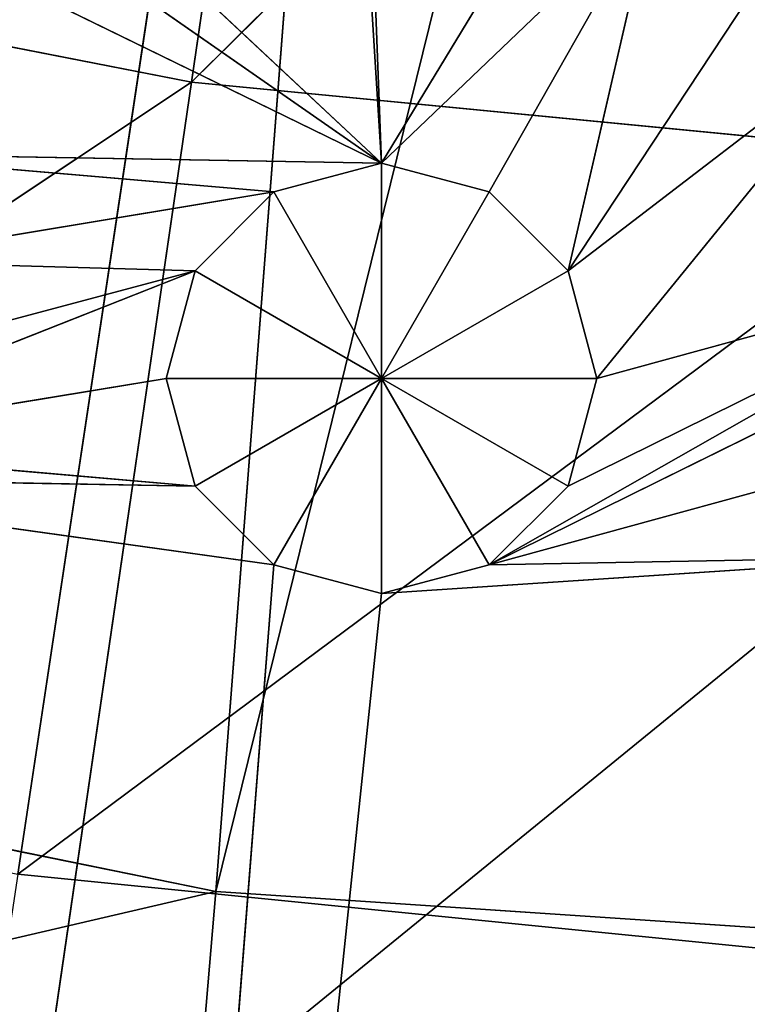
# Model space of a CAD drawing. Extents: x 0 to 49.9, y 0 to 49.9.
# Tile 88 of 190: x 22.5 to 23.4, y 8.3 to 9.6. Entities that reach past the tile are written whole.
import ezdxf

# ---------------------------------------------------------------- set-up
doc = ezdxf.new("R2010")
doc.units = 0
doc.header["$LTSCALE"] = 25.4
doc.layers.get('0').update_dxf_attribs({"color": 13, "linetype": 'CONTINUOUS'})

# ---------------------------------------------------------------- blocks, each defined once
blk = doc.blocks.new('REFLECTOR-LED-GU10-8348-83')
at = {"color": 7}
for p, q in [((20.373, 52.7165, 41.9783), (22.7208, 52.7165, 41.431)), ((20.373, 52.7165, 41.9783), (22.7208, 52.7165, 41.431)), ((22.7208, 52.7165, 41.431), (20.5424, 52.7165, 40.9882)), ((20.5424, 52.7165, 40.9882), (22.7208, 52.433, 41.431)), ((20.5424, 52.7165, 40.9882), (22.7208, 52.433, 41.431)), ((22.7208, 52.7165, 41.431), (20.5424, 52.7165, 40.9882)), ((22.6362, 52.7165, 42.4285), (22.7208, 52.7165, 41.431)), ((22.6362, 52.7165, 42.4285), (22.7208, 52.7165, 41.431)), ((24.9387, 52.7165, 41.5794), (22.7208, 52.7165, 41.431)), ((22.7208, 52.7165, 41.431), (22.7208, 52.433, 41.431)), ((22.7208, 52.7165, 41.431), (22.7208, 52.433, 41.431)), ((22.7208, 52.7165, 41.431), (24.9387, 52.433, 41.5794)), ((22.7208, 52.7165, 41.431), (24.9387, 52.433, 41.5794)), ((24.9387, 52.7165, 41.5794), (22.7208, 52.7165, 41.431)), ((22.7208, 52.433, 41.431), (20.5424, 52.433, 40.9882)), ((22.7208, 52.433, 41.431), (20.5424, 52.433, 40.9882)), ((24.9387, 52.433, 41.5794), (22.7208, 52.433, 41.431)), ((23.429, 52.433, 32.2852), (22.7208, 52.433, 41.431)), ((22.7208, 52.433, 41.431), (24.9387, 52.433, 32.4387)), ((23.429, 52.433, 32.2852), (22.7208, 52.433, 41.431)), ((24.9387, 52.433, 41.5794), (22.7208, 52.433, 41.431)), ((22.7208, 52.433, 41.431), (24.9387, 52.433, 32.4387)), ((22.693, 51.3838, 40.8898), (22.6545, 51.8838, 40.7461)), ((22.6545, 51.8838, 40.7461), (22.693, 51.8838, 40.8898)), ((22.693, 51.3838, 40.8898), (22.6545, 51.8838, 40.7461)), ((22.6545, 51.3838, 40.7461), (22.6545, 51.8838, 40.7461)), ((22.6545, 51.3838, 40.7461), (22.6545, 51.8838, 40.7461)), ((22.6545, 51.3838, 40.7461), (22.693, 51.8838, 40.6024)), ((22.693, 51.8838, 40.6024), (22.6545, 51.8838, 40.7461)), ((22.6545, 51.3838, 40.7461), (22.693, 51.8838, 40.6024)), ((22.6545, 51.8838, 40.7461), (22.693, 51.8838, 40.8898)), ((22.6545, 51.8838, 40.7461), (22.9418, 51.8838, 40.7461)), ((22.6545, 51.8838, 40.7461), (22.9418, 51.8838, 40.7461)), ((22.693, 51.8838, 40.6024), (22.6545, 51.8838, 40.7461)), ((22.7981, 51.3838, 40.995), (22.693, 51.8838, 40.8898)), ((22.693, 51.8838, 40.8898), (22.7981, 51.8838, 40.995)), ((22.7981, 51.3838, 40.995), (22.693, 51.8838, 40.8898)), ((22.693, 51.3838, 40.8898), (22.693, 51.8838, 40.8898)), ((22.693, 51.3838, 40.8898), (22.693, 51.8838, 40.8898)), ((22.693, 51.3838, 40.6024), (22.693, 51.8838, 40.6024)), ((22.693, 51.3838, 40.6024), (22.693, 51.8838, 40.6024)), ((22.693, 51.3838, 40.6024), (22.7981, 51.8838, 40.4972)), ((22.7981, 51.8838, 40.4972), (22.693, 51.8838, 40.6024)), ((22.693, 51.3838, 40.6024), (22.7981, 51.8838, 40.4972)), ((22.7981, 51.8838, 40.4972), (22.693, 51.8838, 40.6024)), ((22.9418, 51.8838, 40.7461), (22.693, 51.8838, 40.6024)), ((22.693, 51.8838, 40.8898), (22.7981, 51.8838, 40.995)), ((22.693, 51.8838, 40.8898), (22.9418, 51.8838, 40.7461)), ((22.693, 51.8838, 40.8898), (22.9418, 51.8838, 40.7461)), ((22.9418, 51.8838, 40.7461), (22.693, 51.8838, 40.6024)), ((22.9418, 51.3838, 41.0335), (22.7981, 51.8838, 40.995)), ((22.7981, 51.8838, 40.995), (22.9418, 51.8838, 41.0335)), ((22.9418, 51.3838, 41.0335), (22.7981, 51.8838, 40.995)), ((22.7981, 51.3838, 40.995), (22.7981, 51.8838, 40.995)), ((22.7981, 51.3838, 40.995), (22.7981, 51.8838, 40.995)), ((22.7981, 51.3838, 40.4972), (22.7981, 51.8838, 40.4972)), ((22.7981, 51.3838, 40.4972), (22.7981, 51.8838, 40.4972)), ((22.7981, 51.3838, 40.4972), (22.9418, 51.8838, 40.4587)), ((22.9418, 51.8838, 40.4587), (22.7981, 51.8838, 40.4972)), ((22.7981, 51.3838, 40.4972), (22.9418, 51.8838, 40.4587)), ((22.7981, 51.8838, 40.4972), (22.9418, 51.8838, 40.7461)), ((22.7981, 51.8838, 40.4972), (22.9418, 51.8838, 40.7461)), ((22.9418, 51.8838, 40.4587), (22.7981, 51.8838, 40.4972)), ((22.9418, 51.8838, 40.7461), (22.7981, 51.8838, 40.995)), ((22.7981, 51.8838, 40.995), (22.9418, 51.8838, 41.0335)), ((22.9418, 51.8838, 40.7461), (22.7981, 51.8838, 40.995)), ((22.9418, 51.8838, 40.4587), (22.9418, 51.3838, 40.4587)), ((22.9418, 51.3838, 40.4587), (23.0855, 51.8838, 40.4972)), ((23.0855, 51.8838, 40.4972), (22.9418, 51.8838, 40.4587)), ((22.9418, 51.3838, 40.4587), (23.0855, 51.8838, 40.4972)), ((23.0855, 51.3838, 40.995), (22.9418, 51.8838, 41.0335)), ((22.9418, 51.8838, 41.0335), (23.0855, 51.8838, 40.995)), ((23.0855, 51.3838, 40.995), (22.9418, 51.8838, 41.0335)), ((22.9418, 51.3838, 41.0335), (22.9418, 51.8838, 41.0335)), ((22.9418, 51.3838, 41.0335), (22.9418, 51.8838, 41.0335)), ((22.9418, 51.8838, 40.4587), (22.9418, 51.3838, 40.4587)), ((22.9418, 51.8838, 40.4587), (22.9418, 51.8838, 40.7461)), ((22.9418, 51.8838, 40.4587), (22.9418, 51.8838, 40.7461)), ((23.0855, 51.8838, 40.4972), (22.9418, 51.8838, 40.4587)), ((23.0855, 51.8838, 40.4972), (22.9418, 51.8838, 40.7461)), ((23.0855, 51.8838, 40.995), (22.9418, 51.8838, 40.7461)), ((22.9418, 51.8838, 40.7461), (23.1907, 51.8838, 40.8898)), ((23.0855, 51.8838, 40.995), (22.9418, 51.8838, 40.7461)), ((22.9418, 51.8838, 41.0335), (23.0855, 51.8838, 40.995)), ((22.9418, 51.8838, 41.0335), (22.9418, 51.8838, 40.7461)), ((22.9418, 51.8838, 41.0335), (22.9418, 51.8838, 40.7461)), ((23.1907, 51.8838, 40.6024), (22.9418, 51.8838, 40.7461)), ((23.0855, 51.8838, 40.4972), (22.9418, 51.8838, 40.7461)), ((23.1907, 51.8838, 40.6024), (22.9418, 51.8838, 40.7461)), ((23.2292, 51.8838, 40.7461), (22.9418, 51.8838, 40.7461)), ((23.2292, 51.8838, 40.7461), (22.9418, 51.8838, 40.7461)), ((22.9418, 51.8838, 40.7461), (23.1907, 51.8838, 40.8898)), ((23.0855, 51.3838, 40.4972), (23.0855, 51.8838, 40.4972)), ((23.0855, 51.3838, 40.4972), (23.0855, 51.8838, 40.4972)), ((23.0855, 51.3838, 40.4972), (23.1907, 51.8838, 40.6024)), ((23.1907, 51.8838, 40.6024), (23.0855, 51.8838, 40.4972)), ((23.0855, 51.3838, 40.4972), (23.1907, 51.8838, 40.6024)), ((23.1907, 51.3838, 40.8898), (23.0855, 51.8838, 40.995)), ((23.0855, 51.8838, 40.995), (23.1907, 51.8838, 40.8898)), ((23.1907, 51.3838, 40.8898), (23.0855, 51.8838, 40.995)), ((23.0855, 51.3838, 40.995), (23.0855, 51.8838, 40.995)), ((23.0855, 51.3838, 40.995), (23.0855, 51.8838, 40.995)), ((23.0855, 51.8838, 40.995), (23.1907, 51.8838, 40.8898)), ((23.1907, 51.8838, 40.6024), (23.0855, 51.8838, 40.4972)), ((23.1907, 51.3838, 40.6024), (23.1907, 51.8838, 40.6024)), ((23.1907, 51.3838, 40.6024), (23.1907, 51.8838, 40.6024)), ((23.1907, 51.3838, 40.6024), (23.2292, 51.8838, 40.7461)), ((23.2292, 51.8838, 40.7461), (23.1907, 51.8838, 40.6024)), ((23.1907, 51.3838, 40.6024), (23.2292, 51.8838, 40.7461)), ((23.2292, 51.3838, 40.7461), (23.1907, 51.8838, 40.8898)), ((23.1907, 51.8838, 40.8898), (23.2292, 51.8838, 40.7461)), ((23.2292, 51.3838, 40.7461), (23.1907, 51.8838, 40.8898)), ((23.1907, 51.3838, 40.8898), (23.1907, 51.8838, 40.8898)), ((23.1907, 51.3838, 40.8898), (23.1907, 51.8838, 40.8898)), ((23.2292, 51.8838, 40.7461), (23.1907, 51.8838, 40.6024)), ((23.1907, 51.8838, 40.8898), (23.2292, 51.8838, 40.7461)), ((23.2292, 51.3838, 40.7461), (23.2292, 51.8838, 40.7461)), ((23.2292, 51.3838, 40.7461), (23.2292, 51.8838, 40.7461)), ((21.9077, 51.3838, 39.9535), (22.9418, 51.3838, 40.4587)), ((21.9077, 51.3838, 39.9535), (22.9418, 51.3838, 40.4587)), ((22.693, 51.3838, 40.8898), (21.9532, 51.3838, 40.8769)), ((22.7981, 51.3838, 40.995), (21.9532, 51.3838, 40.8769)), ((22.693, 51.3838, 40.8898), (21.9532, 51.3838, 40.8769)), ((22.7981, 51.3838, 40.995), (21.9532, 51.3838, 40.8769)), ((22.9418, 51.3838, 40.4587), (22.0346, 51.3838, 39.8266)), ((22.9418, 51.3838, 40.4587), (22.0346, 51.3838, 39.8266)), ((22.9418, 51.3838, 40.4587), (22.081, 51.3838, 39.6533)), ((22.9418, 51.3838, 40.4587), (22.081, 51.3838, 39.6533)), ((22.693, 51.3838, 40.6024), (22.0969, 51.3838, 40.8384)), ((22.6545, 51.3838, 40.7461), (22.0969, 51.3838, 40.8384)), ((22.693, 51.3838, 40.6024), (22.0969, 51.3838, 40.8384)), ((22.6545, 51.3838, 40.7461), (22.0969, 51.3838, 40.8384)), ((22.693, 51.3838, 40.8898), (22.0969, 51.3838, 40.8384)), ((22.693, 51.3838, 40.8898), (22.0969, 51.3838, 40.8384)), ((22.2021, 51.3838, 40.7332), (22.693, 51.3838, 40.6024)), ((22.2021, 51.3838, 40.7332), (22.693, 51.3838, 40.6024)), ((22.2021, 51.3838, 40.4458), (22.7981, 51.3838, 40.4972)), ((22.2021, 51.3838, 40.4458), (22.7981, 51.3838, 40.4972)), ((22.2021, 51.3838, 40.4458), (22.9418, 51.3838, 40.4587)), ((22.2021, 51.3838, 40.4458), (22.9418, 51.3838, 40.4587)), ((22.2406, 51.3838, 40.5895), (22.693, 51.3838, 40.6024)), ((22.2406, 51.3838, 40.5895), (22.693, 51.3838, 40.6024)), ((22.2406, 51.3838, 40.5895), (22.7981, 51.3838, 40.4972)), ((22.2406, 51.3838, 40.5895), (22.7981, 51.3838, 40.4972)), ((22.3591, 51.3838, 46.5966), (22.9418, 51.3838, 41.0335)), ((22.3591, 51.3838, 46.5966), (22.9418, 51.3838, 41.0335)), ((22.3591, 51.3838, 46.5966), (22.7981, 51.3838, 40.995)), ((22.3591, 51.3838, 46.5966), (22.7981, 51.3838, 40.995)), ((22.693, 51.3838, 40.6024), (22.6545, 51.3838, 40.7461)), ((22.6545, 51.3838, 40.7461), (22.693, 51.3838, 40.8898)), ((22.6545, 51.3838, 40.7461), (22.693, 51.3838, 40.8898)), ((22.693, 51.3838, 40.6024), (22.6545, 51.3838, 40.7461)), ((22.7981, 51.3838, 40.4972), (22.693, 51.3838, 40.6024)), ((22.693, 51.3838, 40.8898), (22.7981, 51.3838, 40.995)), ((22.693, 51.3838, 40.8898), (22.7981, 51.3838, 40.995)), ((22.7981, 51.3838, 40.4972), (22.693, 51.3838, 40.6024)), ((22.9418, 51.3838, 40.4587), (22.7981, 51.3838, 40.4972)), ((22.7981, 51.3838, 40.995), (22.9418, 51.3838, 41.0335)), ((22.7981, 51.3838, 40.995), (22.9418, 51.3838, 41.0335)), ((22.9418, 51.3838, 40.4587), (22.7981, 51.3838, 40.4972)), ((22.9418, 51.3838, 40.4587), (22.845, 51.3838, 38.9064)), ((22.9418, 51.3838, 40.4587), (22.845, 51.3838, 38.9064)), ((22.8891, 51.3838, 39.0711), (22.9418, 51.3838, 40.4587)), ((22.8891, 51.3838, 39.0711), (22.9418, 51.3838, 40.4587)), ((23.2573, 51.3838, 39.9389), (22.9418, 51.3838, 40.4587)), ((23.2573, 51.3838, 39.9389), (22.9418, 51.3838, 40.4587)), ((23.3038, 51.3838, 40.1122), (22.9418, 51.3838, 40.4587)), ((23.3038, 51.3838, 40.1122), (22.9418, 51.3838, 40.4587)), ((23.0855, 51.3838, 40.4972), (22.9418, 51.3838, 40.4587)), ((23.6894, 51.3838, 40.984), (22.9418, 51.3838, 41.0335)), ((22.9418, 51.3838, 41.0335), (23.0855, 51.3838, 40.995)), ((23.6894, 51.3838, 40.984), (22.9418, 51.3838, 41.0335)), ((23.0855, 51.3838, 40.4972), (22.9418, 51.3838, 40.4587)), ((22.9418, 51.3838, 41.0335), (23.0855, 51.3838, 40.995)), ((23.3038, 51.3838, 40.1122), (23.0855, 51.3838, 40.4972)), ((23.3038, 51.3838, 40.1122), (23.0855, 51.3838, 40.4972)), ((23.1907, 51.3838, 40.6024), (23.0855, 51.3838, 40.4972)), ((23.6894, 51.3838, 40.6966), (23.0855, 51.3838, 40.995)), ((23.0855, 51.3838, 40.995), (23.7946, 51.3838, 40.5914)), ((23.0855, 51.3838, 40.995), (23.7946, 51.3838, 40.5914)), ((23.0855, 51.3838, 40.995), (23.1907, 51.3838, 40.8898)), ((23.6509, 51.3838, 40.8403), (23.0855, 51.3838, 40.995)), ((23.6894, 51.3838, 40.6966), (23.0855, 51.3838, 40.995)), ((23.6509, 51.3838, 40.8403), (23.0855, 51.3838, 40.995)), ((23.6894, 51.3838, 40.984), (23.0855, 51.3838, 40.995)), ((23.6894, 51.3838, 40.984), (23.0855, 51.3838, 40.995)), ((23.1907, 51.3838, 40.6024), (23.0855, 51.3838, 40.4972)), ((23.0855, 51.3838, 40.995), (23.1907, 51.3838, 40.8898)), ((23.2292, 51.3838, 40.7461), (23.1907, 51.3838, 40.6024)), ((23.1907, 51.3838, 40.6024), (23.6039, 51.3838, 40.2855)), ((23.1907, 51.3838, 40.6024), (23.6039, 51.3838, 40.2855)), ((23.1907, 51.3838, 40.6024), (23.4306, 51.3838, 40.2391)), ((23.1907, 51.3838, 40.6024), (23.4306, 51.3838, 40.2391)), ((23.1907, 51.3838, 40.6024), (23.3038, 51.3838, 40.1122)), ((23.1907, 51.3838, 40.6024), (23.3038, 51.3838, 40.1122)), ((23.1907, 51.3838, 40.8898), (23.7946, 51.3838, 40.5914)), ((23.1907, 51.3838, 40.8898), (23.7946, 51.3838, 40.5914)), ((23.1907, 51.3838, 40.8898), (23.2292, 51.3838, 40.7461)), ((23.2292, 51.3838, 40.7461), (23.1907, 51.3838, 40.6024)), ((23.1907, 51.3838, 40.8898), (23.2292, 51.3838, 40.7461)), ((23.7946, 51.3838, 40.5914), (23.2292, 51.3838, 40.7461)), ((23.2292, 51.3838, 40.7461), (23.6039, 51.3838, 40.2855)), ((23.2292, 51.3838, 40.7461), (23.6039, 51.3838, 40.2855)), ((23.7946, 51.3838, 40.5914), (23.2292, 51.3838, 40.7461))]:
    blk.add_line(p, q, dxfattribs=at)
at = {"color": 18}
for p, q in [((22.4564, 34.6582, 41.408), (22.6727, 32.7841, 39.9732)), ((24.1086, 34.6582, 41.5733), (22.4564, 34.6582, 41.408)), ((24.1086, 34.6582, 41.5733), (22.4564, 34.6582, 41.408)), ((24.1809, 32.7841, 40.1242), (22.4564, 34.6582, 41.408)), ((24.1809, 32.7841, 40.1242), (22.4564, 34.6582, 41.408)), ((22.4564, 34.6582, 41.408), (22.6727, 32.7841, 39.9732)), ((20.836, 32.3993, 41.5841), (22.6883, 30.4637, 40.3508)), ((20.836, 32.3993, 41.5841), (22.6883, 30.4637, 40.3508)), ((22.4617, 32.3993, 41.9024), (24.1862, 30.4637, 40.496)), ((22.4617, 32.3993, 41.9024), (24.1862, 30.4637, 40.496)), ((22.4617, 32.3993, 41.9024), (22.6883, 30.4637, 40.3508)), ((22.4617, 32.3993, 41.9024), (22.6883, 30.4637, 40.3508)), ((22.6883, 30.4637, 40.3508), (21.2113, 30.4637, 40.0616)), ((22.6883, 30.4637, 40.3508), (21.2113, 30.4637, 40.0616)), ((24.1862, 30.4637, 40.496), (22.6883, 30.4637, 40.3508)), ((22.6883, 30.4637, 40.3508), (24.2693, 28.6601, 38.7799)), ((22.6883, 30.4637, 40.3508), (24.2693, 28.6601, 38.7799)), ((22.6883, 30.4637, 40.3508), (22.9365, 28.6601, 38.6506)), ((22.6883, 30.4637, 40.3508), (22.9365, 28.6601, 38.6506)), ((24.1862, 30.4637, 40.496), (22.6883, 30.4637, 40.3508))]:
    blk.add_line(p, q, dxfattribs=at)
at = {"color": 7}
mesh = blk.add_polyface(dxfattribs=at)
corners = [(20.373, 52.7165, 41.9783), (22.7208, 52.7165, 41.431), (20.5424, 52.7165, 40.9882)]
mesh.append_faces([[corners[k] for k in face] for face in [(0, 1, 2)]], dxfattribs={"color": 7})
mesh = blk.add_polyface(dxfattribs=at)
corners = [(22.6362, 52.7165, 42.4285), (22.7208, 52.7165, 41.431), (20.373, 52.7165, 41.9783)]
mesh.append_faces([[corners[k] for k in face] for face in [(0, 1, 2)]], dxfattribs={"color": 7})
mesh = blk.add_polyface(dxfattribs=at)
corners = [(22.7208, 52.433, 41.431), (20.5424, 52.433, 40.9882), (20.5424, 52.7165, 40.9882)]
mesh.append_faces([[corners[k] for k in face] for face in [(0, 1, 2)]], dxfattribs={"color": 7})
mesh = blk.add_polyface(dxfattribs=at)
corners = [(22.7208, 52.433, 41.431), (20.5424, 52.7165, 40.9882), (22.7208, 52.7165, 41.431)]
mesh.append_faces([[corners[k] for k in face] for face in [(0, 1, 2)]], dxfattribs={"color": 7})
mesh = blk.add_polyface(dxfattribs=at)
corners = [(22.6362, 52.7165, 42.4285), (24.9387, 52.7165, 41.5794), (22.7208, 52.7165, 41.431)]
mesh.append_faces([[corners[k] for k in face] for face in [(0, 1, 2)]], dxfattribs={"color": 7})
mesh = blk.add_polyface(dxfattribs=at)
corners = [(24.9387, 52.7165, 42.5794), (24.9387, 52.7165, 41.5794), (22.6362, 52.7165, 42.4285)]
mesh.append_faces([[corners[k] for k in face] for face in [(0, 1, 2)]], dxfattribs={"color": 7})
mesh = blk.add_polyface(dxfattribs=at)
corners = [(24.9387, 52.433, 41.5794), (22.7208, 52.433, 41.431), (22.7208, 52.7165, 41.431)]
mesh.append_faces([[corners[k] for k in face] for face in [(0, 1, 2)]], dxfattribs={"color": 7})
mesh = blk.add_polyface(dxfattribs=at)
corners = [(24.9387, 52.433, 41.5794), (22.7208, 52.7165, 41.431), (24.9387, 52.7165, 41.5794)]
mesh.append_faces([[corners[k] for k in face] for face in [(0, 1, 2)]], dxfattribs={"color": 7})
mesh = blk.add_polyface(dxfattribs=at)
corners = [(20.5424, 52.433, 40.9882), (23.429, 52.433, 32.2852), (18.4424, 52.433, 40.259)]
mesh.append_faces([[corners[k] for k in face] for face in [(0, 1, 2)]], dxfattribs={"color": 7})
mesh = blk.add_polyface(dxfattribs=at)
corners = [(22.7208, 52.433, 41.431), (23.429, 52.433, 32.2852), (20.5424, 52.433, 40.9882)]
mesh.append_faces([[corners[k] for k in face] for face in [(0, 1, 2)]], dxfattribs={"color": 7})
mesh = blk.add_polyface(dxfattribs=at)
corners = [(22.7208, 52.433, 41.431), (24.9387, 52.433, 32.4387), (23.429, 52.433, 32.2852)]
mesh.append_faces([[corners[k] for k in face] for face in [(0, 1, 2)]], dxfattribs={"color": 7})
mesh = blk.add_polyface(dxfattribs=at)
corners = [(24.9387, 52.433, 41.5794), (24.9387, 52.433, 32.4387), (22.7208, 52.433, 41.431)]
mesh.append_faces([[corners[k] for k in face] for face in [(0, 1, 2)]], dxfattribs={"color": 7})
mesh = blk.add_polyface(dxfattribs=at)
corners = [(22.693, 51.8838, 40.8898), (22.693, 51.3838, 40.8898), (22.6545, 51.8838, 40.7461)]
mesh.append_faces([[corners[k] for k in face] for face in [(0, 1, 2)]], dxfattribs={"color": 7})
mesh = blk.add_polyface(dxfattribs=at)
corners = [(22.6545, 51.8838, 40.7461), (22.693, 51.3838, 40.8898), (22.6545, 51.3838, 40.7461)]
mesh.append_faces([[corners[k] for k in face] for face in [(0, 1, 2)]], dxfattribs={"color": 7})
mesh = blk.add_polyface(dxfattribs=at)
corners = [(22.6545, 51.8838, 40.7461), (22.6545, 51.3838, 40.7461), (22.693, 51.8838, 40.6024)]
mesh.append_faces([[corners[k] for k in face] for face in [(0, 1, 2)]], dxfattribs={"color": 7})
mesh = blk.add_polyface(dxfattribs=at)
corners = [(22.693, 51.8838, 40.6024), (22.6545, 51.3838, 40.7461), (22.693, 51.3838, 40.6024)]
mesh.append_faces([[corners[k] for k in face] for face in [(0, 1, 2)]], dxfattribs={"color": 7})
mesh = blk.add_polyface(dxfattribs=at)
corners = [(22.693, 51.8838, 40.8898), (22.6545, 51.8838, 40.7461), (22.9418, 51.8838, 40.7461)]
mesh.append_faces([[corners[k] for k in face] for face in [(0, 1, 2)]], dxfattribs={"color": 7})
mesh = blk.add_polyface(dxfattribs=at)
corners = [(22.6545, 51.8838, 40.7461), (22.693, 51.8838, 40.6024), (22.9418, 51.8838, 40.7461)]
mesh.append_faces([[corners[k] for k in face] for face in [(0, 1, 2)]], dxfattribs={"color": 7})
mesh = blk.add_polyface(dxfattribs=at)
corners = [(22.7981, 51.8838, 40.995), (22.7981, 51.3838, 40.995), (22.693, 51.8838, 40.8898)]
mesh.append_faces([[corners[k] for k in face] for face in [(0, 1, 2)]], dxfattribs={"color": 7})
mesh = blk.add_polyface(dxfattribs=at)
corners = [(22.693, 51.8838, 40.8898), (22.7981, 51.3838, 40.995), (22.693, 51.3838, 40.8898)]
mesh.append_faces([[corners[k] for k in face] for face in [(0, 1, 2)]], dxfattribs={"color": 7})
mesh = blk.add_polyface(dxfattribs=at)
corners = [(22.7981, 51.8838, 40.4972), (22.693, 51.8838, 40.6024), (22.693, 51.3838, 40.6024)]
mesh.append_faces([[corners[k] for k in face] for face in [(0, 1, 2)]], dxfattribs={"color": 7})
mesh = blk.add_polyface(dxfattribs=at)
corners = [(22.7981, 51.8838, 40.4972), (22.693, 51.3838, 40.6024), (22.7981, 51.3838, 40.4972)]
mesh.append_faces([[corners[k] for k in face] for face in [(0, 1, 2)]], dxfattribs={"color": 7})
mesh = blk.add_polyface(dxfattribs=at)
corners = [(22.9418, 51.8838, 40.7461), (22.693, 51.8838, 40.6024), (22.7981, 51.8838, 40.4972)]
mesh.append_faces([[corners[k] for k in face] for face in [(0, 1, 2)]], dxfattribs={"color": 7})
mesh = blk.add_polyface(dxfattribs=at)
corners = [(22.7981, 51.8838, 40.995), (22.693, 51.8838, 40.8898), (22.9418, 51.8838, 40.7461)]
mesh.append_faces([[corners[k] for k in face] for face in [(0, 1, 2)]], dxfattribs={"color": 7})
mesh = blk.add_polyface(dxfattribs=at)
corners = [(22.9418, 51.3838, 41.0335), (22.7981, 51.8838, 40.995), (22.9418, 51.8838, 41.0335)]
mesh.append_faces([[corners[k] for k in face] for face in [(0, 1, 2)]], dxfattribs={"color": 7})
mesh = blk.add_polyface(dxfattribs=at)
corners = [(22.9418, 51.3838, 41.0335), (22.7981, 51.3838, 40.995), (22.7981, 51.8838, 40.995)]
mesh.append_faces([[corners[k] for k in face] for face in [(0, 1, 2)]], dxfattribs={"color": 7})
mesh = blk.add_polyface(dxfattribs=at)
corners = [(22.9418, 51.8838, 40.4587), (22.7981, 51.8838, 40.4972), (22.7981, 51.3838, 40.4972)]
mesh.append_faces([[corners[k] for k in face] for face in [(0, 1, 2)]], dxfattribs={"color": 7})
mesh = blk.add_polyface(dxfattribs=at)
corners = [(22.9418, 51.8838, 40.4587), (22.7981, 51.3838, 40.4972), (22.9418, 51.3838, 40.4587)]
mesh.append_faces([[corners[k] for k in face] for face in [(0, 1, 2)]], dxfattribs={"color": 7})
mesh = blk.add_polyface(dxfattribs=at)
corners = [(22.9418, 51.8838, 40.7461), (22.7981, 51.8838, 40.4972), (22.9418, 51.8838, 40.4587)]
mesh.append_faces([[corners[k] for k in face] for face in [(0, 1, 2)]], dxfattribs={"color": 7})
mesh = blk.add_polyface(dxfattribs=at)
corners = [(22.9418, 51.8838, 41.0335), (22.7981, 51.8838, 40.995), (22.9418, 51.8838, 40.7461)]
mesh.append_faces([[corners[k] for k in face] for face in [(0, 1, 2)]], dxfattribs={"color": 7})
mesh = blk.add_polyface(dxfattribs=at)
corners = [(23.0855, 51.8838, 40.4972), (22.9418, 51.8838, 40.4587), (22.9418, 51.3838, 40.4587)]
mesh.append_faces([[corners[k] for k in face] for face in [(0, 1, 2)]], dxfattribs={"color": 7})
mesh = blk.add_polyface(dxfattribs=at)
corners = [(23.0855, 51.8838, 40.4972), (22.9418, 51.3838, 40.4587), (23.0855, 51.3838, 40.4972)]
mesh.append_faces([[corners[k] for k in face] for face in [(0, 1, 2)]], dxfattribs={"color": 7})
mesh = blk.add_polyface(dxfattribs=at)
corners = [(23.0855, 51.3838, 40.995), (22.9418, 51.8838, 41.0335), (23.0855, 51.8838, 40.995)]
mesh.append_faces([[corners[k] for k in face] for face in [(0, 1, 2)]], dxfattribs={"color": 7})
mesh = blk.add_polyface(dxfattribs=at)
corners = [(23.0855, 51.3838, 40.995), (22.9418, 51.3838, 41.0335), (22.9418, 51.8838, 41.0335)]
mesh.append_faces([[corners[k] for k in face] for face in [(0, 1, 2)]], dxfattribs={"color": 7})
mesh = blk.add_polyface(dxfattribs=at)
corners = [(22.9418, 51.8838, 40.7461), (22.9418, 51.8838, 40.4587), (23.0855, 51.8838, 40.4972)]
mesh.append_faces([[corners[k] for k in face] for face in [(0, 1, 2)]], dxfattribs={"color": 7})
mesh = blk.add_polyface(dxfattribs=at)
corners = [(23.0855, 51.8838, 40.995), (22.9418, 51.8838, 40.7461), (23.1907, 51.8838, 40.8898)]
mesh.append_faces([[corners[k] for k in face] for face in [(0, 1, 2)]], dxfattribs={"color": 7})
mesh = blk.add_polyface(dxfattribs=at)
corners = [(22.9418, 51.8838, 41.0335), (22.9418, 51.8838, 40.7461), (23.0855, 51.8838, 40.995)]
mesh.append_faces([[corners[k] for k in face] for face in [(0, 1, 2)]], dxfattribs={"color": 7})
mesh = blk.add_polyface(dxfattribs=at)
corners = [(22.9418, 51.8838, 40.7461), (23.0855, 51.8838, 40.4972), (23.1907, 51.8838, 40.6024)]
mesh.append_faces([[corners[k] for k in face] for face in [(0, 1, 2)]], dxfattribs={"color": 7})
mesh = blk.add_polyface(dxfattribs=at)
corners = [(22.9418, 51.8838, 40.7461), (23.1907, 51.8838, 40.6024), (23.2292, 51.8838, 40.7461)]
mesh.append_faces([[corners[k] for k in face] for face in [(0, 1, 2)]], dxfattribs={"color": 7})
mesh = blk.add_polyface(dxfattribs=at)
corners = [(23.1907, 51.8838, 40.8898), (22.9418, 51.8838, 40.7461), (23.2292, 51.8838, 40.7461)]
mesh.append_faces([[corners[k] for k in face] for face in [(0, 1, 2)]], dxfattribs={"color": 7})
mesh = blk.add_polyface(dxfattribs=at)
corners = [(23.1907, 51.8838, 40.6024), (23.0855, 51.8838, 40.4972), (23.0855, 51.3838, 40.4972)]
mesh.append_faces([[corners[k] for k in face] for face in [(0, 1, 2)]], dxfattribs={"color": 7})
mesh = blk.add_polyface(dxfattribs=at)
corners = [(23.1907, 51.8838, 40.6024), (23.0855, 51.3838, 40.4972), (23.1907, 51.3838, 40.6024)]
mesh.append_faces([[corners[k] for k in face] for face in [(0, 1, 2)]], dxfattribs={"color": 7})
mesh = blk.add_polyface(dxfattribs=at)
corners = [(23.1907, 51.8838, 40.8898), (23.1907, 51.3838, 40.8898), (23.0855, 51.8838, 40.995)]
mesh.append_faces([[corners[k] for k in face] for face in [(0, 1, 2)]], dxfattribs={"color": 7})
mesh = blk.add_polyface(dxfattribs=at)
corners = [(23.0855, 51.8838, 40.995), (23.1907, 51.3838, 40.8898), (23.0855, 51.3838, 40.995)]
mesh.append_faces([[corners[k] for k in face] for face in [(0, 1, 2)]], dxfattribs={"color": 7})
mesh = blk.add_polyface(dxfattribs=at)
corners = [(23.1907, 51.8838, 40.6024), (23.1907, 51.3838, 40.6024), (23.2292, 51.8838, 40.7461)]
mesh.append_faces([[corners[k] for k in face] for face in [(0, 1, 2)]], dxfattribs={"color": 7})
mesh = blk.add_polyface(dxfattribs=at)
corners = [(23.2292, 51.8838, 40.7461), (23.1907, 51.3838, 40.6024), (23.2292, 51.3838, 40.7461)]
mesh.append_faces([[corners[k] for k in face] for face in [(0, 1, 2)]], dxfattribs={"color": 7})
mesh = blk.add_polyface(dxfattribs=at)
corners = [(23.2292, 51.8838, 40.7461), (23.2292, 51.3838, 40.7461), (23.1907, 51.8838, 40.8898)]
mesh.append_faces([[corners[k] for k in face] for face in [(0, 1, 2)]], dxfattribs={"color": 7})
mesh = blk.add_polyface(dxfattribs=at)
corners = [(23.1907, 51.8838, 40.8898), (23.2292, 51.3838, 40.7461), (23.1907, 51.3838, 40.8898)]
mesh.append_faces([[corners[k] for k in face] for face in [(0, 1, 2)]], dxfattribs={"color": 7})
mesh = blk.add_polyface(dxfattribs=at)
corners = [(22.9418, 51.3838, 40.4587), (22.2021, 51.3838, 40.4458), (21.9077, 51.3838, 39.9535)]
mesh.append_faces([[corners[k] for k in face] for face in [(0, 1, 2)]], dxfattribs={"color": 7})
mesh = blk.add_polyface(dxfattribs=at)
corners = [(22.9418, 51.3838, 40.4587), (21.9077, 51.3838, 39.9535), (22.0346, 51.3838, 39.8266)]
mesh.append_faces([[corners[k] for k in face] for face in [(0, 1, 2)]], dxfattribs={"color": 7})
mesh = blk.add_polyface(dxfattribs=at)
corners = [(22.693, 51.3838, 40.8898), (21.9532, 51.3838, 40.8769), (22.0969, 51.3838, 40.8384)]
mesh.append_faces([[corners[k] for k in face] for face in [(0, 1, 2)]], dxfattribs={"color": 7})
mesh = blk.add_polyface(dxfattribs=at)
corners = [(22.7981, 51.3838, 40.995), (21.9532, 51.3838, 40.8769), (22.693, 51.3838, 40.8898)]
mesh.append_faces([[corners[k] for k in face] for face in [(0, 1, 2)]], dxfattribs={"color": 7})
mesh = blk.add_polyface(dxfattribs=at)
corners = [(22.3591, 51.3838, 46.5966), (21.9532, 51.3838, 40.8769), (22.7981, 51.3838, 40.995)]
mesh.append_faces([[corners[k] for k in face] for face in [(0, 1, 2)]], dxfattribs={"color": 7})
mesh = blk.add_polyface(dxfattribs=at)
corners = [(22.9418, 51.3838, 40.4587), (22.0346, 51.3838, 39.8266), (22.081, 51.3838, 39.6533)]
mesh.append_faces([[corners[k] for k in face] for face in [(0, 1, 2)]], dxfattribs={"color": 7})
mesh = blk.add_polyface(dxfattribs=at)
corners = [(22.9418, 51.3838, 40.4587), (22.081, 51.3838, 39.6533), (22.845, 51.3838, 38.9064)]
mesh.append_faces([[corners[k] for k in face] for face in [(0, 1, 2)]], dxfattribs={"color": 7})
mesh = blk.add_polyface(dxfattribs=at)
corners = [(22.0969, 51.3838, 40.8384), (22.2021, 51.3838, 40.7332), (22.693, 51.3838, 40.6024)]
mesh.append_faces([[corners[k] for k in face] for face in [(0, 1, 2)]], dxfattribs={"color": 7})
mesh = blk.add_polyface(dxfattribs=at)
corners = [(22.0969, 51.3838, 40.8384), (22.693, 51.3838, 40.6024), (22.6545, 51.3838, 40.7461)]
mesh.append_faces([[corners[k] for k in face] for face in [(0, 1, 2)]], dxfattribs={"color": 7})
mesh = blk.add_polyface(dxfattribs=at)
corners = [(22.693, 51.3838, 40.8898), (22.0969, 51.3838, 40.8384), (22.6545, 51.3838, 40.7461)]
mesh.append_faces([[corners[k] for k in face] for face in [(0, 1, 2)]], dxfattribs={"color": 7})
mesh = blk.add_polyface(dxfattribs=at)
corners = [(22.2021, 51.3838, 40.7332), (22.2406, 51.3838, 40.5895), (22.693, 51.3838, 40.6024)]
mesh.append_faces([[corners[k] for k in face] for face in [(0, 1, 2)]], dxfattribs={"color": 7})
mesh = blk.add_polyface(dxfattribs=at)
corners = [(22.2406, 51.3838, 40.5895), (22.2021, 51.3838, 40.4458), (22.7981, 51.3838, 40.4972)]
mesh.append_faces([[corners[k] for k in face] for face in [(0, 1, 2)]], dxfattribs={"color": 7})
mesh = blk.add_polyface(dxfattribs=at)
corners = [(22.7981, 51.3838, 40.4972), (22.2021, 51.3838, 40.4458), (22.9418, 51.3838, 40.4587)]
mesh.append_faces([[corners[k] for k in face] for face in [(0, 1, 2)]], dxfattribs={"color": 7})
mesh = blk.add_polyface(dxfattribs=at)
corners = [(22.693, 51.3838, 40.6024), (22.2406, 51.3838, 40.5895), (22.7981, 51.3838, 40.4972)]
mesh.append_faces([[corners[k] for k in face] for face in [(0, 1, 2)]], dxfattribs={"color": 7})
mesh = blk.add_polyface(dxfattribs=at)
corners = [(24.6246, 51.3838, 46.7474), (22.3591, 51.3838, 46.5966), (23.7946, 51.3838, 41.0892)]
mesh.append_faces([[corners[k] for k in face] for face in [(0, 1, 2)]], dxfattribs={"color": 7})
mesh = blk.add_polyface(dxfattribs=at)
corners = [(22.3591, 51.3838, 46.5966), (23.6894, 51.3838, 40.984), (23.7946, 51.3838, 41.0892)]
mesh.append_faces([[corners[k] for k in face] for face in [(0, 1, 2)]], dxfattribs={"color": 7})
mesh = blk.add_polyface(dxfattribs=at)
corners = [(22.3591, 51.3838, 46.5966), (22.9418, 51.3838, 41.0335), (23.6894, 51.3838, 40.984)]
mesh.append_faces([[corners[k] for k in face] for face in [(0, 1, 2)]], dxfattribs={"color": 7})
mesh = blk.add_polyface(dxfattribs=at)
corners = [(22.3591, 51.3838, 46.5966), (22.7981, 51.3838, 40.995), (22.9418, 51.3838, 41.0335)]
mesh.append_faces([[corners[k] for k in face] for face in [(0, 1, 2)]], dxfattribs={"color": 7})
mesh = blk.add_polyface(dxfattribs=at)
corners = [(22.9418, 51.3838, 40.4587), (22.845, 51.3838, 38.9064), (22.8891, 51.3838, 39.0711)]
mesh.append_faces([[corners[k] for k in face] for face in [(0, 1, 2)]], dxfattribs={"color": 7})
mesh = blk.add_polyface(dxfattribs=at)
corners = [(22.9418, 51.3838, 40.4587), (22.8891, 51.3838, 39.0711), (23.2573, 51.3838, 39.9389)]
mesh.append_faces([[corners[k] for k in face] for face in [(0, 1, 2)]], dxfattribs={"color": 7})
mesh = blk.add_polyface(dxfattribs=at)
corners = [(22.9418, 51.3838, 40.4587), (23.2573, 51.3838, 39.9389), (23.3038, 51.3838, 40.1122)]
mesh.append_faces([[corners[k] for k in face] for face in [(0, 1, 2)]], dxfattribs={"color": 7})
mesh = blk.add_polyface(dxfattribs=at)
corners = [(23.0855, 51.3838, 40.4972), (22.9418, 51.3838, 40.4587), (23.3038, 51.3838, 40.1122)]
mesh.append_faces([[corners[k] for k in face] for face in [(0, 1, 2)]], dxfattribs={"color": 7})
mesh = blk.add_polyface(dxfattribs=at)
corners = [(22.9418, 51.3838, 41.0335), (23.0855, 51.3838, 40.995), (23.6894, 51.3838, 40.984)]
mesh.append_faces([[corners[k] for k in face] for face in [(0, 1, 2)]], dxfattribs={"color": 7})
mesh = blk.add_polyface(dxfattribs=at)
corners = [(23.1907, 51.3838, 40.6024), (23.0855, 51.3838, 40.4972), (23.3038, 51.3838, 40.1122)]
mesh.append_faces([[corners[k] for k in face] for face in [(0, 1, 2)]], dxfattribs={"color": 7})
mesh = blk.add_polyface(dxfattribs=at)
corners = [(23.0855, 51.3838, 40.995), (23.7946, 51.3838, 40.5914), (23.6894, 51.3838, 40.6966)]
mesh.append_faces([[corners[k] for k in face] for face in [(0, 1, 2)]], dxfattribs={"color": 7})
mesh = blk.add_polyface(dxfattribs=at)
corners = [(23.0855, 51.3838, 40.995), (23.1907, 51.3838, 40.8898), (23.7946, 51.3838, 40.5914)]
mesh.append_faces([[corners[k] for k in face] for face in [(0, 1, 2)]], dxfattribs={"color": 7})
mesh = blk.add_polyface(dxfattribs=at)
corners = [(23.0855, 51.3838, 40.995), (23.6894, 51.3838, 40.6966), (23.6509, 51.3838, 40.8403)]
mesh.append_faces([[corners[k] for k in face] for face in [(0, 1, 2)]], dxfattribs={"color": 7})
mesh = blk.add_polyface(dxfattribs=at)
corners = [(23.0855, 51.3838, 40.995), (23.6509, 51.3838, 40.8403), (23.6894, 51.3838, 40.984)]
mesh.append_faces([[corners[k] for k in face] for face in [(0, 1, 2)]], dxfattribs={"color": 7})
mesh = blk.add_polyface(dxfattribs=at)
corners = [(23.2292, 51.3838, 40.7461), (23.1907, 51.3838, 40.6024), (23.6039, 51.3838, 40.2855)]
mesh.append_faces([[corners[k] for k in face] for face in [(0, 1, 2)]], dxfattribs={"color": 7})
mesh = blk.add_polyface(dxfattribs=at)
corners = [(23.1907, 51.3838, 40.6024), (23.4306, 51.3838, 40.2391), (23.6039, 51.3838, 40.2855)]
mesh.append_faces([[corners[k] for k in face] for face in [(0, 1, 2)]], dxfattribs={"color": 7})
mesh = blk.add_polyface(dxfattribs=at)
corners = [(23.1907, 51.3838, 40.6024), (23.3038, 51.3838, 40.1122), (23.4306, 51.3838, 40.2391)]
mesh.append_faces([[corners[k] for k in face] for face in [(0, 1, 2)]], dxfattribs={"color": 7})
mesh = blk.add_polyface(dxfattribs=at)
corners = [(23.1907, 51.3838, 40.8898), (23.2292, 51.3838, 40.7461), (23.7946, 51.3838, 40.5914)]
mesh.append_faces([[corners[k] for k in face] for face in [(0, 1, 2)]], dxfattribs={"color": 7})
mesh = blk.add_polyface(dxfattribs=at)
corners = [(23.2292, 51.3838, 40.7461), (23.6039, 51.3838, 40.2855), (23.7946, 51.3838, 40.5914)]
mesh.append_faces([[corners[k] for k in face] for face in [(0, 1, 2)]], dxfattribs={"color": 7})
mesh = blk.add_polyface(dxfattribs=at)
corners = [(15.3103, 39.5871, 41.2416), (24.9387, 39.5871, 24.9387), (13.4497, 39.5871, 39.9884)]
mesh.append_faces([[corners[k] for k in face] for face in [(0, 1, 2)]], dxfattribs={"color": 7})
mesh = blk.add_polyface(dxfattribs=at)
corners = [(17.3061, 39.5871, 42.266), (24.9387, 39.5871, 24.9387), (15.3103, 39.5871, 41.2416)]
mesh.append_faces([[corners[k] for k in face] for face in [(0, 1, 2)]], dxfattribs={"color": 7})
mesh = blk.add_polyface(dxfattribs=at)
corners = [(19.409, 39.5871, 43.0471), (24.9387, 39.5871, 24.9387), (17.3061, 39.5871, 42.266)]
mesh.append_faces([[corners[k] for k in face] for face in [(0, 1, 2)]], dxfattribs={"color": 7})
mesh = blk.add_polyface(dxfattribs=at)
corners = [(21.5895, 39.5871, 43.5741), (24.9387, 39.5871, 24.9387), (19.409, 39.5871, 43.0471)]
mesh.append_faces([[corners[k] for k in face] for face in [(0, 1, 2)]], dxfattribs={"color": 7})
mesh = blk.add_polyface(dxfattribs=at)
corners = [(23.8171, 39.5871, 43.8394), (24.9387, 39.5871, 24.9387), (21.5895, 39.5871, 43.5741)]
mesh.append_faces([[corners[k] for k in face] for face in [(0, 1, 2)]], dxfattribs={"color": 7})
mesh = blk.add_polyface(dxfattribs=at)
corners = [(15.3103, 38.5871, 41.2416), (13.4497, 38.5871, 39.9884), (24.9387, 38.5871, 24.9387)]
mesh.append_faces([[corners[k] for k in face] for face in [(0, 1, 2)]], dxfattribs={"color": 7})
mesh = blk.add_polyface(dxfattribs=at)
corners = [(17.3061, 38.5871, 42.266), (15.3103, 38.5871, 41.2416), (24.9387, 38.5871, 24.9387)]
mesh.append_faces([[corners[k] for k in face] for face in [(0, 1, 2)]], dxfattribs={"color": 7})
mesh = blk.add_polyface(dxfattribs=at)
corners = [(19.409, 38.5871, 43.0471), (17.3061, 38.5871, 42.266), (24.9387, 38.5871, 24.9387)]
mesh.append_faces([[corners[k] for k in face] for face in [(0, 1, 2)]], dxfattribs={"color": 7})
mesh = blk.add_polyface(dxfattribs=at)
corners = [(21.5895, 38.5871, 43.5741), (19.409, 38.5871, 43.0471), (24.9387, 38.5871, 24.9387)]
mesh.append_faces([[corners[k] for k in face] for face in [(0, 1, 2)]], dxfattribs={"color": 7})
mesh = blk.add_polyface(dxfattribs=at)
corners = [(23.8171, 38.5871, 43.8394), (21.5895, 38.5871, 43.5741), (24.9387, 38.5871, 24.9387)]
mesh.append_faces([[corners[k] for k in face] for face in [(0, 1, 2)]], dxfattribs={"color": 7})
mesh = blk.add_polyface(dxfattribs=at)
corners = [(24.1086, 34.6582, 41.5733), (22.2639, 36.6453, 42.6855), (24.0442, 36.6453, 42.8636)]
mesh.append_faces([[corners[k] for k in face] for face in [(0, 1, 2)]], dxfattribs={"color": 7})
mesh = blk.add_polyface(dxfattribs=at)
corners = [(24.1086, 34.6582, 41.5733), (22.4564, 34.6582, 41.408), (22.2639, 36.6453, 42.6855)]
mesh.append_faces([[corners[k] for k in face] for face in [(0, 1, 2)]], dxfattribs={"color": 7})
mesh = blk.add_polyface(dxfattribs=at)
corners = [(22.6727, 32.7841, 39.9732), (20.8289, 34.6582, 41.079), (22.4564, 34.6582, 41.408)]
mesh.append_faces([[corners[k] for k in face] for face in [(0, 1, 2)]], dxfattribs={"color": 7})
mesh = blk.add_polyface(dxfattribs=at)
corners = [(22.6727, 32.7841, 39.9732), (21.187, 32.7841, 39.6729), (20.8289, 34.6582, 41.079)]
mesh.append_faces([[corners[k] for k in face] for face in [(0, 1, 2)]], dxfattribs={"color": 7})
mesh = blk.add_polyface(dxfattribs=at)
corners = [(24.1809, 32.7841, 40.1242), (22.4564, 34.6582, 41.408), (24.1086, 34.6582, 41.5733)]
mesh.append_faces([[corners[k] for k in face] for face in [(0, 1, 2)]], dxfattribs={"color": 7})
mesh = blk.add_polyface(dxfattribs=at)
corners = [(24.1809, 32.7841, 40.1242), (22.6727, 32.7841, 39.9732), (22.4564, 34.6582, 41.408)]
mesh.append_faces([[corners[k] for k in face] for face in [(0, 1, 2)]], dxfattribs={"color": 7})
mesh = blk.add_polyface(dxfattribs=at)
corners = [(22.6883, 30.4637, 40.3508), (22.4617, 32.3993, 41.9024), (20.836, 32.3993, 41.5841)]
mesh.append_faces([[corners[k] for k in face] for face in [(0, 1, 2)]], dxfattribs={"color": 7})
mesh = blk.add_polyface(dxfattribs=at)
corners = [(22.6883, 30.4637, 40.3508), (20.836, 32.3993, 41.5841), (21.2113, 30.4637, 40.0616)]
mesh.append_faces([[corners[k] for k in face] for face in [(0, 1, 2)]], dxfattribs={"color": 7})
mesh = blk.add_polyface(dxfattribs=at)
corners = [(24.1862, 30.4637, 40.496), (24.1105, 32.3993, 42.0622), (22.4617, 32.3993, 41.9024)]
mesh.append_faces([[corners[k] for k in face] for face in [(0, 1, 2)]], dxfattribs={"color": 7})
mesh = blk.add_polyface(dxfattribs=at)
corners = [(24.1862, 30.4637, 40.496), (22.4617, 32.3993, 41.9024), (22.6883, 30.4637, 40.3508)]
mesh.append_faces([[corners[k] for k in face] for face in [(0, 1, 2)]], dxfattribs={"color": 7})
mesh = blk.add_polyface(dxfattribs=at)
corners = [(22.9365, 28.6601, 38.6506), (22.6883, 30.4637, 40.3508), (21.2113, 30.4637, 40.0616)]
mesh.append_faces([[corners[k] for k in face] for face in [(0, 1, 2)]], dxfattribs={"color": 7})
mesh = blk.add_polyface(dxfattribs=at)
corners = [(24.2693, 28.6601, 38.7799), (24.1862, 30.4637, 40.496), (22.6883, 30.4637, 40.3508)]
mesh.append_faces([[corners[k] for k in face] for face in [(0, 1, 2)]], dxfattribs={"color": 7})
mesh = blk.add_polyface(dxfattribs=at)
corners = [(24.2693, 28.6601, 38.7799), (22.6883, 30.4637, 40.3508), (22.9365, 28.6601, 38.6506)]
mesh.append_faces([[corners[k] for k in face] for face in [(0, 1, 2)]], dxfattribs={"color": 7})

msp = doc.modelspace()

# ---------------------------------------------------------------- block references
at = {"color": 0, "extrusion": (0, -1, 1.55431e-15)}
msp.add_blockref('REFLECTOR-LED-GU10-8348-83', (0, 0, -49.8775), dxfattribs=at)

doc.saveas('drawing.dxf')
